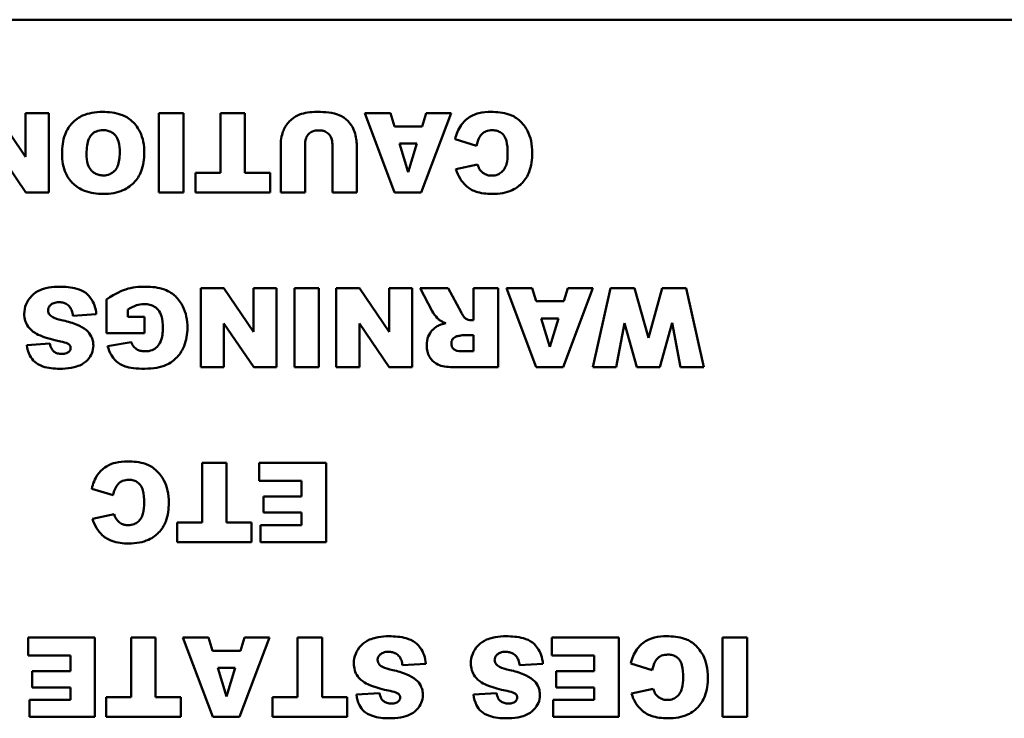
# Model space of a CAD drawing. Header units: inches. Extents: x 0.2 to 58.8, y 1.7 to 68.8.
# Tile 7 of 256: x 42 to 43.5, y 10 to 11.1. Entities that reach past the tile are written whole.
import ezdxf

# ---------------------------------------------------------------- set-up
doc = ezdxf.new("R2010")
doc.units = ezdxf.units.IN
doc.header["$MEASUREMENT"] = 0
doc.layers.add('Visible (ANSI)', color=7, linetype='Continuous', lineweight=50)

msp = doc.modelspace()

# ---------------------------------------------------------------- linework, layer by layer
at = {"layer": 'Visible (ANSI)'}
for p, q in [((41.0919, 11.0765), (45.0919, 11.0765)), ((42.0222, 10.8689), (41.9772, 10.935)), ((42.0571, 10.935), (42.0222, 10.935)), ((42.0222, 10.935), (42.0222, 10.8689)), ((42.0571, 10.815), (42.0571, 10.935)), ((42.2236, 10.935), (42.2236, 10.815)), ((42.2608, 10.935), (42.2236, 10.935)), ((42.2608, 10.815), (42.2608, 10.935)), ((42.354, 10.935), (42.317, 10.935)), ((42.317, 10.935), (42.317, 10.8446)), ((42.354, 10.8446), (42.354, 10.935)), ((42.5739, 10.935), (42.5351, 10.935)), ((42.5351, 10.935), (42.5802, 10.815)), ((42.5799, 10.9151), (42.5739, 10.935)), ((42.6207, 10.815), (42.6659, 10.935)), ((42.628, 10.935), (42.6221, 10.9151)), ((42.6659, 10.935), (42.628, 10.935)), ((42.6221, 10.9151), (42.5799, 10.9151)), ((42.4449, 10.815), (42.4449, 10.8882)), ((42.4862, 10.8882), (42.4862, 10.815)), ((42.5877, 10.8891), (42.614, 10.8891)), ((42.6008, 10.846), (42.5877, 10.8891)), ((42.614, 10.8891), (42.6008, 10.846)), ((42.6719, 10.8957), (42.7043, 10.8859)), ((41.9772, 10.8814), (42.0224, 10.815)), ((42.408, 10.8865), (42.408, 10.815)), ((42.5231, 10.815), (42.5231, 10.8865)), ((42.7058, 10.8575), (42.673, 10.8502)), ((42.2791, 10.8446), (42.2791, 10.815)), ((42.317, 10.8446), (42.2791, 10.8446)), ((42.3919, 10.8446), (42.354, 10.8446)), ((42.3919, 10.815), (42.3919, 10.8446)), ((42.0224, 10.815), (42.0571, 10.815)), ((42.2236, 10.815), (42.2608, 10.815)), ((42.2791, 10.815), (42.3919, 10.815)), ((42.408, 10.815), (42.4449, 10.815)), ((42.4862, 10.815), (42.5231, 10.815)), ((42.5802, 10.815), (42.6207, 10.815)), ((42.322, 10.6706), (42.287, 10.6706)), ((42.287, 10.6706), (42.287, 10.5506)), ((42.367, 10.6045), (42.322, 10.6706)), ((42.4019, 10.6706), (42.367, 10.6706)), ((42.367, 10.6706), (42.367, 10.6045)), ((42.4019, 10.5506), (42.4019, 10.6706)), ((42.4287, 10.6706), (42.4287, 10.5506)), ((42.4659, 10.6706), (42.4287, 10.6706)), ((42.4659, 10.5506), (42.4659, 10.6706)), ((42.527, 10.6706), (42.492, 10.6706)), ((42.492, 10.6706), (42.492, 10.5506)), ((42.572, 10.6045), (42.527, 10.6706)), ((42.6069, 10.6706), (42.572, 10.6706)), ((42.572, 10.6706), (42.572, 10.6045)), ((42.6069, 10.5506), (42.6069, 10.6706)), ((42.6611, 10.6706), (42.6191, 10.6706)), ((42.6191, 10.6706), (42.6371, 10.6358)), ((42.6808, 10.6338), (42.6611, 10.6706)), ((42.7371, 10.6706), (42.6998, 10.6706)), ((42.6998, 10.6706), (42.6998, 10.6218)), ((42.7371, 10.5506), (42.7371, 10.6706)), ((42.7884, 10.6706), (42.7495, 10.6706)), ((42.7495, 10.6706), (42.7946, 10.5506)), ((42.7944, 10.6507), (42.7884, 10.6706)), ((42.8351, 10.5506), (42.8803, 10.6706)), ((42.8424, 10.6706), (42.8365, 10.6507)), ((42.8803, 10.6706), (42.8424, 10.6706)), ((42.9067, 10.6706), (42.8803, 10.5506)), ((42.9431, 10.6706), (42.9067, 10.6706)), ((42.9641, 10.595), (42.9431, 10.6706)), ((42.9852, 10.6706), (42.9641, 10.595)), ((43.0215, 10.6706), (42.9852, 10.6706)), ((43.0482, 10.5506), (43.0215, 10.6706)), ((42.1446, 10.6532), (42.1446, 10.6022)), ((42.8365, 10.6507), (42.7944, 10.6507)), ((42.177, 10.6271), (42.177, 10.6383)), ((42.0938, 10.6286), (42.1291, 10.6308)), ((42.2019, 10.6271), (42.177, 10.6271)), ((42.2019, 10.6022), (42.2019, 10.6271)), ((42.6998, 10.6218), (42.6965, 10.6218)), ((42.8021, 10.6247), (42.8284, 10.6247)), ((42.8153, 10.5816), (42.8021, 10.6247)), ((42.8284, 10.6247), (42.8153, 10.5816)), ((42.322, 10.617), (42.3673, 10.5506)), ((42.322, 10.5506), (42.322, 10.617)), ((42.527, 10.617), (42.5723, 10.5506)), ((42.527, 10.5506), (42.527, 10.617)), ((42.9153, 10.5506), (42.9281, 10.6174)), ((42.9281, 10.6174), (42.9467, 10.5506)), ((42.9817, 10.5506), (43.0003, 10.6177)), ((43.0003, 10.6177), (43.013, 10.5506)), ((42.1446, 10.6022), (42.2019, 10.6022)), ((42.6842, 10.5992), (42.6998, 10.5992)), ((42.6998, 10.5992), (42.6998, 10.5748)), ((42.059, 10.5864), (42.024, 10.5843)), ((42.182, 10.5889), (42.1462, 10.5824)), ((42.6998, 10.5748), (42.6836, 10.5748)), ((42.287, 10.5506), (42.322, 10.5506)), ((42.3673, 10.5506), (42.4019, 10.5506)), ((42.4287, 10.5506), (42.4659, 10.5506)), ((42.492, 10.5506), (42.527, 10.5506)), ((42.5723, 10.5506), (42.6069, 10.5506)), ((42.6753, 10.5506), (42.7371, 10.5506)), ((42.7946, 10.5506), (42.8351, 10.5506)), ((42.8803, 10.5506), (42.9153, 10.5506)), ((42.9467, 10.5506), (42.9817, 10.5506)), ((43.013, 10.5506), (43.0482, 10.5506)), ((42.3261, 10.4061), (42.2891, 10.4061)), ((42.2891, 10.4061), (42.2891, 10.3158)), ((42.3261, 10.3158), (42.3261, 10.4061)), ((42.4767, 10.4061), (42.3756, 10.4061)), ((42.3756, 10.4061), (42.3756, 10.379)), ((42.4767, 10.2861), (42.4767, 10.4061)), ((42.1221, 10.3669), (42.1545, 10.3571)), ((42.3756, 10.379), (42.4396, 10.379)), ((42.4396, 10.379), (42.4396, 10.3553)), ((42.4396, 10.3553), (42.3819, 10.3553)), ((42.3819, 10.3553), (42.3819, 10.3308)), ((42.156, 10.3286), (42.1232, 10.3214)), ((42.3819, 10.3308), (42.4396, 10.3308)), ((42.4396, 10.3308), (42.4396, 10.3118)), ((42.2512, 10.3158), (42.2512, 10.2861)), ((42.2891, 10.3158), (42.2512, 10.3158)), ((42.364, 10.3158), (42.3261, 10.3158)), ((42.364, 10.2861), (42.364, 10.3158)), ((42.3774, 10.3118), (42.3774, 10.2861)), ((42.4396, 10.3118), (42.3774, 10.3118)), ((42.2512, 10.2861), (42.364, 10.2861)), ((42.3774, 10.2861), (42.4767, 10.2861)), ((42.1271, 10.1417), (42.026, 10.1417)), ((42.026, 10.1417), (42.026, 10.1146)), ((42.1271, 10.0217), (42.1271, 10.1417)), ((42.2188, 10.1417), (42.1818, 10.1417)), ((42.1818, 10.1417), (42.1818, 10.0514)), ((42.2188, 10.0514), (42.2188, 10.1417)), ((42.299, 10.1417), (42.2602, 10.1417)), ((42.2602, 10.1417), (42.3052, 10.0217)), ((42.305, 10.1219), (42.299, 10.1417)), ((42.3458, 10.0217), (42.3909, 10.1417)), ((42.353, 10.1417), (42.3472, 10.1219)), ((42.3909, 10.1417), (42.353, 10.1417)), ((42.4705, 10.1417), (42.4334, 10.1417)), ((42.4334, 10.1417), (42.4334, 10.0514)), ((42.4705, 10.0514), (42.4705, 10.1417)), ((42.9193, 10.1417), (42.8181, 10.1417)), ((42.8181, 10.1417), (42.8181, 10.1146)), ((42.9193, 10.0217), (42.9193, 10.1417)), ((43.0764, 10.1417), (43.0764, 10.0217)), ((43.1136, 10.1417), (43.0764, 10.1417)), ((43.1136, 10.0217), (43.1136, 10.1417)), ((42.026, 10.1146), (42.0899, 10.1146)), ((42.0899, 10.1146), (42.0899, 10.0909)), ((42.3472, 10.1219), (42.305, 10.1219)), ((42.8181, 10.1146), (42.8821, 10.1146)), ((42.8821, 10.1146), (42.8821, 10.0909)), ((42.5922, 10.0998), (42.6276, 10.102)), ((42.7693, 10.0998), (42.8046, 10.102)), ((42.9375, 10.1025), (42.9699, 10.0927)), ((42.0899, 10.0909), (42.0323, 10.0909)), ((42.0323, 10.0909), (42.0323, 10.0664)), ((42.3127, 10.0959), (42.3391, 10.0959)), ((42.3259, 10.0528), (42.3127, 10.0959)), ((42.3391, 10.0959), (42.3259, 10.0528)), ((42.8821, 10.0909), (42.8245, 10.0909)), ((42.8245, 10.0909), (42.8245, 10.0664)), ((42.0323, 10.0664), (42.0899, 10.0664)), ((42.0899, 10.0664), (42.0899, 10.0474)), ((42.5575, 10.0575), (42.5225, 10.0555)), ((42.7345, 10.0575), (42.6995, 10.0555)), ((42.8245, 10.0664), (42.8821, 10.0664)), ((42.8821, 10.0664), (42.8821, 10.0474)), ((42.9714, 10.0642), (42.9386, 10.057)), ((42.0278, 10.0474), (42.0278, 10.0217)), ((42.0899, 10.0474), (42.0278, 10.0474)), ((42.1439, 10.0514), (42.1439, 10.0217)), ((42.1818, 10.0514), (42.1439, 10.0514)), ((42.2567, 10.0514), (42.2188, 10.0514)), ((42.2567, 10.0217), (42.2567, 10.0514)), ((42.3956, 10.0514), (42.3956, 10.0217)), ((42.4334, 10.0514), (42.3956, 10.0514)), ((42.5084, 10.0514), (42.4705, 10.0514)), ((42.5084, 10.0217), (42.5084, 10.0514)), ((42.82, 10.0474), (42.82, 10.0217)), ((42.8821, 10.0474), (42.82, 10.0474)), ((42.0278, 10.0217), (42.1271, 10.0217)), ((42.1439, 10.0217), (42.2567, 10.0217)), ((42.3052, 10.0217), (42.3458, 10.0217)), ((42.3956, 10.0217), (42.5084, 10.0217)), ((42.82, 10.0217), (42.9193, 10.0217)), ((43.0764, 10.0217), (43.1136, 10.0217))]:
    msp.add_line(p, q, dxfattribs=at)
for points, knots in [([(42.1383, 10.937), (42.1329, 10.937), (42.1274, 10.9366), (42.1174, 10.9347), (42.1128, 10.9333), (42.1029, 10.9288), (42.0973, 10.925), (42.0887, 10.9158), (42.0847, 10.9104), (42.0784, 10.8938), (42.0773, 10.8837), (42.0773, 10.8741)], [-0.3470546, -0.3470546, -0.3470546, -0.3470546, -0.2764244, -0.2764244, -0.2137941, -0.2137941, -0.1348029, -0.1348029, -0.073361, -0.073361, 0, 0, 0, 0]), ([(42.2017, 10.875), (42.2017, 10.8807), (42.2012, 10.8865), (42.1991, 10.8971), (42.1976, 10.902), (42.1927, 10.9118), (42.1888, 10.9177), (42.1779, 10.9277), (42.1722, 10.9307), (42.1579, 10.9359), (42.1479, 10.937), (42.1383, 10.937)], [-0.2310812, -0.2310812, -0.2310812, -0.2310812, -0.1915053, -0.1915053, -0.1563276, -0.1563276, -0.1154585, -0.1154585, -0.072975, -0.072975, 0, 0, 0, 0]), ([(42.4366, 10.933), (42.4338, 10.932), (42.4312, 10.9306), (42.4254, 10.9267), (42.4228, 10.9242), (42.4173, 10.9186), (42.4142, 10.9139), (42.4103, 10.9044), (42.408, 10.8969), (42.408, 10.8865)], [-0.2447857, -0.2447857, -0.2447857, -0.2447857, -0.2188006, -0.2188006, -0.1827492, -0.1827492, -0.0798389, -0.0798389, 0, 0, 0, 0]), ([(42.4626, 10.937), (42.4579, 10.937), (42.4531, 10.9367), (42.4444, 10.9354), (42.4404, 10.9344), (42.4366, 10.933)], [-0.06692398, -0.06692398, -0.06692398, -0.06692398, -0.03109684, -0.03109684, 0, 0, 0, 0]), ([(42.5197, 10.9068), (42.5186, 10.9102), (42.517, 10.9135), (42.5129, 10.9196), (42.5101, 10.9227), (42.502, 10.9299), (42.4972, 10.932), (42.4828, 10.937), (42.4683, 10.937), (42.4626, 10.937)], [-0.07121708, -0.07121708, -0.07121708, -0.07121708, -0.06423574, -0.06423574, -0.05676735, -0.05676735, -0.04316861, -0.04316861, 0, 0, 0, 0]), ([(42.7262, 10.937), (42.7201, 10.937), (42.7138, 10.9365), (42.7045, 10.9343), (42.6995, 10.9328), (42.6882, 10.9257), (42.684, 10.9212), (42.6766, 10.9107), (42.6737, 10.9033), (42.6719, 10.8957)], [-0.1934272, -0.1934272, -0.1934272, -0.1934272, -0.1338203, -0.1338203, -0.098542, -0.098542, -0.0595575, -0.0595575, 0, 0, 0, 0]), ([(42.7885, 10.8747), (42.7885, 10.8808), (42.788, 10.8871), (42.7855, 10.8984), (42.7838, 10.9036), (42.7787, 10.9131), (42.7744, 10.9193), (42.7635, 10.9289), (42.7584, 10.9315), (42.7447, 10.9362), (42.7351, 10.937), (42.7262, 10.937)], [-0.2623484, -0.2623484, -0.2623484, -0.2623484, -0.2069375, -0.2069375, -0.1582333, -0.1582333, -0.1101951, -0.1101951, -0.0680408, -0.0680408, 0, 0, 0, 0]), ([(42.1144, 10.8736), (42.1144, 10.8826), (42.1153, 10.8903), (42.1189, 10.8988), (42.1203, 10.901), (42.1243, 10.905), (42.1266, 10.9065), (42.1324, 10.9088), (42.1359, 10.9093), (42.1394, 10.9093)], [-0.1137614, -0.1137614, -0.1137614, -0.1137614, -0.0693264, -0.0693264, -0.0479855, -0.0479855, -0.026682, -0.026682, 0, 0, 0, 0]), ([(42.1394, 10.9093), (42.1418, 10.9093), (42.1442, 10.9091), (42.1487, 10.9079), (42.1508, 10.907), (42.1554, 10.9042), (42.1571, 10.9023), (42.1601, 10.8987), (42.1615, 10.8956), (42.1641, 10.887), (42.1646, 10.8809), (42.1646, 10.8752)], [-0.09312153, -0.09312153, -0.09312153, -0.09312153, -0.08541704, -0.08541704, -0.07829284, -0.07829284, -0.06807753, -0.06807753, -0.0428702, -0.0428702, 0, 0, 0, 0]), ([(42.4449, 10.8882), (42.4449, 10.89), (42.4451, 10.8918), (42.4457, 10.8951), (42.4461, 10.8967), (42.4479, 10.9009), (42.4494, 10.9026), (42.4522, 10.9054), (42.4541, 10.9066), (42.4592, 10.9087), (42.4624, 10.9091), (42.4655, 10.9091)], [-0.06708754, -0.06708754, -0.06708754, -0.06708754, -0.05995336, -0.05995336, -0.05356338, -0.05356338, -0.04174032, -0.04174032, -0.02376005, -0.02376005, 0, 0, 0, 0]), ([(42.4655, 10.9091), (42.4672, 10.9091), (42.469, 10.909), (42.4722, 10.9084), (42.4737, 10.9079), (42.4777, 10.9062), (42.4795, 10.9048), (42.4824, 10.9017), (42.4837, 10.8998), (42.4857, 10.8946), (42.4862, 10.8914), (42.4862, 10.8882)], [-0.07298739, -0.07298739, -0.07298739, -0.07298739, -0.06426453, -0.06426453, -0.05635727, -0.05635727, -0.04241554, -0.04241554, -0.02429265, -0.02429265, 0, 0, 0, 0]), ([(42.5231, 10.8865), (42.5231, 10.8896), (42.5228, 10.8928), (42.5216, 10.8996), (42.5207, 10.9033), (42.5197, 10.9068)], [-0.05228106, -0.05228106, -0.05228106, -0.05228106, -0.02807053, -0.02807053, 0, 0, 0, 0]), ([(42.7043, 10.8859), (42.7053, 10.8903), (42.7067, 10.8949), (42.7101, 10.9008), (42.7115, 10.9027), (42.7146, 10.9056), (42.7165, 10.9068), (42.7217, 10.9088), (42.725, 10.9092), (42.7282, 10.9092)], [-0.08627067, -0.08627067, -0.08627067, -0.08627067, -0.05732111, -0.05732111, -0.04211097, -0.04211097, -0.02471717, -0.02471717, 0, 0, 0, 0]), ([(42.7282, 10.9092), (42.7307, 10.9092), (42.7331, 10.9089), (42.7376, 10.9076), (42.7396, 10.9067), (42.7435, 10.9039), (42.7449, 10.9023), (42.7473, 10.8993), (42.7485, 10.8964), (42.7508, 10.8877), (42.7513, 10.881), (42.7513, 10.8744)], [-0.1042143, -0.1042143, -0.1042143, -0.1042143, -0.0953982, -0.0953982, -0.0873261, -0.0873261, -0.0779982, -0.0779982, -0.0501258, -0.0501258, 0, 0, 0, 0]), ([(42.0773, 10.8741), (42.0773, 10.8687), (42.0777, 10.8633), (42.0796, 10.8532), (42.081, 10.8486), (42.0865, 10.8365), (42.0908, 10.8316), (42.099, 10.8237), (42.1048, 10.8201), (42.1202, 10.8141), (42.13, 10.8129), (42.1397, 10.8129)], [-0.202326, -0.202326, -0.202326, -0.202326, -0.1801984, -0.1801984, -0.1602877, -0.1602877, -0.1259092, -0.1259092, -0.0734473, -0.0734473, 0, 0, 0, 0]), ([(42.1398, 10.8409), (42.1374, 10.8409), (42.1351, 10.8412), (42.1307, 10.8423), (42.1286, 10.8431), (42.1239, 10.8458), (42.1221, 10.8477), (42.119, 10.8513), (42.1175, 10.8543), (42.1149, 10.8625), (42.1144, 10.8683), (42.1144, 10.8736)], [-0.09262487, -0.09262487, -0.09262487, -0.09262487, -0.08447957, -0.08447957, -0.07697432, -0.07697432, -0.06563205, -0.06563205, -0.0407235, -0.0407235, 0, 0, 0, 0]), ([(42.1397, 10.8129), (42.145, 10.8129), (42.1503, 10.8133), (42.1603, 10.8151), (42.1649, 10.8165), (42.177, 10.8218), (42.1822, 10.8261), (42.1907, 10.8348), (42.1944, 10.8406), (42.2004, 10.856), (42.2017, 10.8656), (42.2017, 10.875)], [-0.2114768, -0.2114768, -0.2114768, -0.2114768, -0.1868272, -0.1868272, -0.1645713, -0.1645713, -0.1255778, -0.1255778, -0.0721157, -0.0721157, 0, 0, 0, 0]), ([(42.1646, 10.8752), (42.1646, 10.8676), (42.1637, 10.8605), (42.1602, 10.8521), (42.1587, 10.8496), (42.1543, 10.8454), (42.152, 10.8438), (42.1463, 10.8415), (42.1431, 10.8409), (42.1398, 10.8409)], [-0.1223815, -0.1223815, -0.1223815, -0.1223815, -0.0717062, -0.0717062, -0.0467728, -0.0467728, -0.0250932, -0.0250932, 0, 0, 0, 0]), ([(42.7279, 10.8129), (42.7333, 10.8129), (42.7388, 10.8133), (42.7488, 10.8152), (42.7535, 10.8166), (42.7652, 10.822), (42.7701, 10.8261), (42.7779, 10.8343), (42.7814, 10.84), (42.7873, 10.8552), (42.7885, 10.8651), (42.7885, 10.8747)], [-0.2034181, -0.2034181, -0.2034181, -0.2034181, -0.1801687, -0.1801687, -0.1593546, -0.1593546, -0.1246853, -0.1246853, -0.0731426, -0.0731426, 0, 0, 0, 0]), ([(42.7513, 10.8744), (42.7513, 10.8691), (42.7509, 10.8631), (42.7487, 10.8554), (42.7477, 10.8529), (42.7463, 10.8508)], [-0.06090304, -0.06090304, -0.06090304, -0.06090304, -0.01986028, -0.01986028, 0, 0, 0, 0]), ([(42.7094, 10.8495), (42.7087, 10.8505), (42.7081, 10.8517), (42.7069, 10.8543), (42.7063, 10.8559), (42.7058, 10.8575)], [-0.02167364, -0.02167364, -0.02167364, -0.02167364, -0.01249046, -0.01249046, 0, 0, 0, 0]), ([(42.673, 10.8502), (42.6747, 10.8453), (42.6767, 10.8406), (42.6817, 10.8323), (42.6846, 10.8287), (42.6925, 10.8214), (42.6974, 10.8186), (42.7105, 10.8138), (42.7194, 10.8129), (42.7279, 10.8129)], [-0.1712794, -0.1712794, -0.1712794, -0.1712794, -0.1370868, -0.1370868, -0.1063798, -0.1063798, -0.0646198, -0.0646198, 0, 0, 0, 0]), ([(42.7271, 10.8406), (42.725, 10.8406), (42.723, 10.8408), (42.7198, 10.8417), (42.7179, 10.8423), (42.7132, 10.8452), (42.7111, 10.8471), (42.7094, 10.8495)], [-0.07138551, -0.07138551, -0.07138551, -0.07138551, -0.0414231, -0.0414231, -0.02224958, -0.02224958, 0, 0, 0, 0]), ([(42.7463, 10.8508), (42.745, 10.8489), (42.7435, 10.8471), (42.7401, 10.8442), (42.7383, 10.8431), (42.7334, 10.8411), (42.7302, 10.8406), (42.7271, 10.8406)], [-0.0580387, -0.0580387, -0.0580387, -0.0580387, -0.04064536, -0.04064536, -0.0241319, -0.0241319, 0, 0, 0, 0]), ([(42.0733, 10.6726), (42.0679, 10.6726), (42.0624, 10.6723), (42.0507, 10.6702), (42.0465, 10.6686), (42.0393, 10.6653), (42.035, 10.6625), (42.0269, 10.6544), (42.0244, 10.6496), (42.021, 10.6416), (42.0201, 10.6366), (42.0201, 10.6315)], [-0.1116521, -0.1116521, -0.1116521, -0.1116521, -0.1016227, -0.1016227, -0.0895655, -0.0895655, -0.0666991, -0.0666991, -0.0389809, -0.0389809, 0, 0, 0, 0]), ([(42.1291, 10.6308), (42.1287, 10.6353), (42.1279, 10.6398), (42.125, 10.6481), (42.123, 10.6518), (42.1192, 10.6571), (42.1168, 10.6603), (42.1091, 10.6662), (42.1043, 10.6682), (42.0912, 10.6719), (42.0819, 10.6726), (42.0733, 10.6726)], [-0.2792457, -0.2792457, -0.2792457, -0.2792457, -0.2067611, -0.2067611, -0.1382631, -0.1382631, -0.1032784, -0.1032784, -0.0650505, -0.0650505, 0, 0, 0, 0]), ([(42.2037, 10.6726), (42.1937, 10.6726), (42.1832, 10.6716), (42.1684, 10.6669), (42.1591, 10.6632), (42.1446, 10.6532)], [-0.3756065, -0.3756065, -0.3756065, -0.3756065, -0.1343576, -0.1343576, 0, 0, 0, 0]), ([(42.2669, 10.6105), (42.2669, 10.6162), (42.2664, 10.6219), (42.2641, 10.6327), (42.2624, 10.6378), (42.2572, 10.6484), (42.2535, 10.6536), (42.2449, 10.6616), (42.2398, 10.6654), (42.2233, 10.6715), (42.2132, 10.6726), (42.2037, 10.6726)], [-0.3400873, -0.3400873, -0.3400873, -0.3400873, -0.2728034, -0.2728034, -0.2100457, -0.2100457, -0.1339744, -0.1339744, -0.072648, -0.072648, 0, 0, 0, 0]), ([(42.0561, 10.6367), (42.0561, 10.6374), (42.0562, 10.6382), (42.0565, 10.6396), (42.0567, 10.6403), (42.0577, 10.6424), (42.0587, 10.6437), (42.061, 10.6459), (42.0625, 10.647), (42.0671, 10.6487), (42.0699, 10.6491), (42.0726, 10.6491)], [-0.0719674, -0.0719674, -0.0719674, -0.0719674, -0.06379806, -0.06379806, -0.05568408, -0.05568408, -0.03812483, -0.03812483, -0.02053126, -0.02053126, 0, 0, 0, 0]), ([(42.0726, 10.6491), (42.0746, 10.6491), (42.0766, 10.6489), (42.0803, 10.648), (42.082, 10.6474), (42.0858, 10.6453), (42.0876, 10.6437), (42.0891, 10.6418)], [-0.04785209, -0.04785209, -0.04785209, -0.04785209, -0.0326965, -0.0326965, -0.01886617, -0.01886617, 0, 0, 0, 0]), ([(42.0603, 10.6284), (42.0595, 10.6291), (42.0588, 10.6298), (42.0577, 10.6313), (42.0572, 10.6321), (42.0564, 10.6342), (42.0561, 10.6354), (42.0561, 10.6367)], [-0.02452063, -0.02452063, -0.02452063, -0.02452063, -0.01688069, -0.01688069, -0.00993742, -0.00993742, 0, 0, 0, 0]), ([(42.0891, 10.6418), (42.0904, 10.6401), (42.0913, 10.6382), (42.0929, 10.6338), (42.0934, 10.6312), (42.0938, 10.6286)], [-0.03547416, -0.03547416, -0.03547416, -0.03547416, -0.01963103, -0.01963103, 0, 0, 0, 0]), ([(42.177, 10.6383), (42.181, 10.6407), (42.1856, 10.6431), (42.193, 10.6455), (42.1969, 10.6463), (42.2019, 10.6463)], [-0.0937255, -0.0937255, -0.0937255, -0.0937255, -0.03783588, -0.03783588, 0, 0, 0, 0]), ([(42.2019, 10.6463), (42.2047, 10.6463), (42.2075, 10.646), (42.2126, 10.6447), (42.215, 10.6437), (42.2199, 10.6406), (42.2218, 10.6387), (42.225, 10.6348), (42.2265, 10.6315), (42.2292, 10.6225), (42.2297, 10.616), (42.2297, 10.6101)], [-0.1024702, -0.1024702, -0.1024702, -0.1024702, -0.0924369, -0.0924369, -0.08332, -0.08332, -0.0713772, -0.0713772, -0.0449316, -0.0449316, 0, 0, 0, 0]), ([(42.6371, 10.6358), (42.6387, 10.6326), (42.6429, 10.6275), (42.6459, 10.624), (42.6471, 10.6227), (42.6481, 10.6219)], [-0.02853984, -0.02853984, -0.02853984, -0.02853984, -0.00977722, -0.00977722, 0, 0, 0, 0]), ([(42.0201, 10.6315), (42.0201, 10.628), (42.0205, 10.6244), (42.0225, 10.6181), (42.024, 10.6149), (42.0289, 10.608), (42.0325, 10.605), (42.0415, 10.5994), (42.0506, 10.5951), (42.075, 10.5898)], [-0.5995832, -0.5995832, -0.5995832, -0.5995832, -0.4581175, -0.4581175, -0.3374607, -0.3374607, -0.1905298, -0.1905298, 0, 0, 0, 0]), ([(42.0792, 10.6213), (42.0727, 10.6228), (42.0671, 10.6245), (42.0622, 10.6269), (42.0611, 10.6276), (42.0603, 10.6284)], [-0.03678535, -0.03678535, -0.03678535, -0.03678535, -0.00878684, -0.00878684, 0, 0, 0, 0]), ([(42.1141, 10.6068), (42.1101, 10.6103), (42.105, 10.613), (42.0936, 10.6178), (42.0862, 10.6198), (42.0792, 10.6213)], [-0.09455123, -0.09455123, -0.09455123, -0.09455123, -0.05439136, -0.05439136, 0, 0, 0, 0]), ([(42.6481, 10.6219), (42.6493, 10.6211), (42.6508, 10.6203), (42.6539, 10.6189), (42.6559, 10.6182), (42.6578, 10.6175)], [-0.02638094, -0.02638094, -0.02638094, -0.02638094, -0.01521884, -0.01521884, 0, 0, 0, 0]), ([(42.6874, 10.6246), (42.6863, 10.6254), (42.6852, 10.6267), (42.683, 10.6298), (42.6818, 10.6319), (42.6808, 10.6338)], [-0.02879431, -0.02879431, -0.02879431, -0.02879431, -0.0166586, -0.0166586, 0, 0, 0, 0]), ([(42.6965, 10.6218), (42.6949, 10.6218), (42.6933, 10.622), (42.6902, 10.623), (42.6887, 10.6237), (42.6874, 10.6246)], [-0.02477057, -0.02477057, -0.02477057, -0.02477057, -0.01227718, -0.01227718, 0, 0, 0, 0]), ([(42.1246, 10.5836), (42.1246, 10.586), (42.1244, 10.5885), (42.1233, 10.5931), (42.1226, 10.5953), (42.1197, 10.601), (42.1172, 10.6041), (42.1141, 10.6068)], [-0.06735087, -0.06735087, -0.06735087, -0.06735087, -0.04875334, -0.04875334, -0.03105094, -0.03105094, 0, 0, 0, 0]), ([(42.2297, 10.6101), (42.2297, 10.603), (42.2289, 10.5958), (42.2252, 10.5869), (42.2234, 10.5842), (42.2188, 10.5795), (42.2163, 10.5779), (42.2101, 10.5754), (42.2066, 10.5748), (42.203, 10.5748)], [-0.1291719, -0.1291719, -0.1291719, -0.1291719, -0.0773986, -0.0773986, -0.0505535, -0.0505535, -0.0272555, -0.0272555, 0, 0, 0, 0]), ([(42.235, 10.5542), (42.2411, 10.5572), (42.2466, 10.5611), (42.2563, 10.5714), (42.2597, 10.5773), (42.2655, 10.5916), (42.2669, 10.601), (42.2669, 10.6105)], [-0.1599537, -0.1599537, -0.1599537, -0.1599537, -0.1177572, -0.1177572, -0.0721073, -0.0721073, 0, 0, 0, 0]), ([(42.6448, 10.6128), (42.6418, 10.611), (42.6391, 10.6088), (42.6349, 10.604), (42.6328, 10.601), (42.6295, 10.593), (42.6289, 10.5884), (42.6289, 10.5838)], [-0.1037999, -0.1037999, -0.1037999, -0.1037999, -0.0659475, -0.0659475, -0.0351479, -0.0351479, 0, 0, 0, 0]), ([(42.6578, 10.6175), (42.6554, 10.617), (42.6528, 10.6163), (42.6485, 10.6147), (42.6465, 10.6139), (42.6448, 10.6128)], [-0.03501951, -0.03501951, -0.03501951, -0.03501951, -0.0156166, -0.0156166, 0, 0, 0, 0]), ([(42.075, 10.5898), (42.0794, 10.589), (42.0831, 10.5879), (42.0862, 10.5864), (42.087, 10.5859), (42.0875, 10.5854)], [-0.02660079, -0.02660079, -0.02660079, -0.02660079, -0.00578557, -0.00578557, 0, 0, 0, 0]), ([(42.6662, 10.5868), (42.6662, 10.588), (42.6663, 10.5891), (42.6669, 10.5912), (42.6674, 10.5922), (42.6687, 10.5942), (42.6696, 10.5952), (42.6719, 10.5967), (42.6731, 10.5973), (42.6745, 10.5976)], [-0.03969649, -0.03969649, -0.03969649, -0.03969649, -0.0301838, -0.0301838, -0.02090417, -0.02090417, -0.01046428, -0.01046428, 0, 0, 0, 0]), ([(42.6745, 10.5976), (42.6764, 10.598), (42.6786, 10.5984), (42.6818, 10.599), (42.6832, 10.5992), (42.6842, 10.5992)], [-0.01956487, -0.01956487, -0.01956487, -0.01956487, -0.00755588, -0.00755588, 0, 0, 0, 0]), ([(42.024, 10.5843), (42.0247, 10.5788), (42.0261, 10.5733), (42.0305, 10.5648), (42.0329, 10.5616), (42.0383, 10.5568), (42.0422, 10.5541), (42.0563, 10.5493), (42.0652, 10.5485), (42.0735, 10.5485)], [-0.265126, -0.265126, -0.265126, -0.265126, -0.1774462, -0.1774462, -0.1131793, -0.1131793, -0.0632734, -0.0632734, 0, 0, 0, 0]), ([(42.0772, 10.5709), (42.0749, 10.5709), (42.0725, 10.5711), (42.0685, 10.5723), (42.0668, 10.5731), (42.0643, 10.575), (42.0629, 10.5763), (42.0603, 10.5808), (42.0595, 10.5836), (42.059, 10.5864)], [-0.09840579, -0.09840579, -0.09840579, -0.09840579, -0.0658385, -0.0658385, -0.0397251, -0.0397251, -0.02123876, -0.02123876, 0, 0, 0, 0]), ([(42.0735, 10.5485), (42.0793, 10.5485), (42.0853, 10.5488), (42.0976, 10.5509), (42.1016, 10.5525), (42.1081, 10.5555), (42.1119, 10.5579), (42.1189, 10.5649), (42.121, 10.5688), (42.1238, 10.5755), (42.1246, 10.5794), (42.1246, 10.5836)], [-0.09735248, -0.09735248, -0.09735248, -0.09735248, -0.08733388, -0.08733388, -0.07554372, -0.07554372, -0.05557704, -0.05557704, -0.03149812, -0.03149812, 0, 0, 0, 0]), ([(42.0903, 10.5803), (42.0903, 10.5797), (42.0902, 10.5791), (42.09, 10.5779), (42.0898, 10.5773), (42.089, 10.5757), (42.0883, 10.5747), (42.0866, 10.5732), (42.0855, 10.5724), (42.0817, 10.5711), (42.0794, 10.5709), (42.0772, 10.5709)], [-0.06266337, -0.06266337, -0.06266337, -0.06266337, -0.05428358, -0.05428358, -0.04620224, -0.04620224, -0.03049361, -0.03049361, -0.01657494, -0.01657494, 0, 0, 0, 0]), ([(42.0875, 10.5854), (42.088, 10.585), (42.0885, 10.5845), (42.0893, 10.5835), (42.0896, 10.583), (42.0902, 10.5818), (42.0903, 10.5811), (42.0903, 10.5803)], [-0.01527857, -0.01527857, -0.01527857, -0.01527857, -0.01009745, -0.01009745, -0.00551869, -0.00551869, 0, 0, 0, 0]), ([(42.1462, 10.5824), (42.1475, 10.5777), (42.1494, 10.573), (42.1554, 10.5632), (42.159, 10.5598), (42.1662, 10.5544), (42.1704, 10.5528), (42.1797, 10.5494), (42.1902, 10.5485), (42.2022, 10.5485)], [-0.148075, -0.148075, -0.148075, -0.148075, -0.1357314, -0.1357314, -0.1193517, -0.1193517, -0.0918226, -0.0918226, 0, 0, 0, 0]), ([(42.203, 10.5748), (42.2009, 10.5748), (42.1988, 10.575), (42.1949, 10.5758), (42.1931, 10.5764), (42.1891, 10.5785), (42.1873, 10.5801), (42.1841, 10.5838), (42.1828, 10.5863), (42.182, 10.5889)], [-0.0619549, -0.0619549, -0.0619549, -0.0619549, -0.04900161, -0.04900161, -0.03740773, -0.03740773, -0.02104905, -0.02104905, 0, 0, 0, 0]), ([(42.6289, 10.5838), (42.6289, 10.5807), (42.6292, 10.5775), (42.6306, 10.5716), (42.6317, 10.5689), (42.6342, 10.5646), (42.6364, 10.5612), (42.644, 10.5552), (42.6478, 10.5538), (42.6571, 10.5512), (42.6659, 10.5506), (42.6753, 10.5506)], [-0.208706, -0.208706, -0.208706, -0.208706, -0.1663121, -0.1663121, -0.1271892, -0.1271892, -0.0991142, -0.0991142, -0.071265, -0.071265, 0, 0, 0, 0]), ([(42.6836, 10.5748), (42.679, 10.5748), (42.6751, 10.5753), (42.6709, 10.577), (42.67, 10.5777), (42.6682, 10.5795), (42.6675, 10.5806), (42.6664, 10.5834), (42.6662, 10.5851), (42.6662, 10.5868)], [-0.05213515, -0.05213515, -0.05213515, -0.05213515, -0.03232828, -0.03232828, -0.02314783, -0.02314783, -0.01306998, -0.01306998, 0, 0, 0, 0]), ([(42.2022, 10.5485), (42.2083, 10.5485), (42.2147, 10.5489), (42.2256, 10.5508), (42.2305, 10.5521), (42.235, 10.5542)], [-0.08449245, -0.08449245, -0.08449245, -0.08449245, -0.03783766, -0.03783766, 0, 0, 0, 0]), ([(42.1763, 10.4082), (42.1703, 10.4082), (42.164, 10.4077), (42.1546, 10.4055), (42.1496, 10.4039), (42.1384, 10.3969), (42.1342, 10.3924), (42.1267, 10.3819), (42.1239, 10.3745), (42.1221, 10.3669)], [-0.1934272, -0.1934272, -0.1934272, -0.1934272, -0.1338203, -0.1338203, -0.098542, -0.098542, -0.0595575, -0.0595575, 0, 0, 0, 0]), ([(42.2387, 10.3459), (42.2387, 10.352), (42.2382, 10.3583), (42.2357, 10.3696), (42.234, 10.3747), (42.2289, 10.3842), (42.2245, 10.3905), (42.2137, 10.4001), (42.2086, 10.4027), (42.1949, 10.4073), (42.1853, 10.4082), (42.1763, 10.4082)], [-0.2623484, -0.2623484, -0.2623484, -0.2623484, -0.2069375, -0.2069375, -0.1582333, -0.1582333, -0.1101951, -0.1101951, -0.0680408, -0.0680408, 0, 0, 0, 0]), ([(42.1545, 10.3571), (42.1554, 10.3615), (42.1569, 10.366), (42.1603, 10.372), (42.1617, 10.3738), (42.1648, 10.3768), (42.1667, 10.378), (42.1719, 10.38), (42.1752, 10.3804), (42.1784, 10.3804)], [-0.08627067, -0.08627067, -0.08627067, -0.08627067, -0.05732111, -0.05732111, -0.04211097, -0.04211097, -0.02471717, -0.02471717, 0, 0, 0, 0]), ([(42.1784, 10.3804), (42.1809, 10.3804), (42.1833, 10.3801), (42.1878, 10.3788), (42.1898, 10.3779), (42.1937, 10.3751), (42.195, 10.3735), (42.1974, 10.3705), (42.1987, 10.3676), (42.201, 10.3589), (42.2015, 10.3522), (42.2015, 10.3456)], [-0.1042143, -0.1042143, -0.1042143, -0.1042143, -0.0953982, -0.0953982, -0.0873261, -0.0873261, -0.0779982, -0.0779982, -0.0501258, -0.0501258, 0, 0, 0, 0]), ([(42.1781, 10.2841), (42.1835, 10.2841), (42.1889, 10.2845), (42.199, 10.2864), (42.2037, 10.2878), (42.2154, 10.2931), (42.2202, 10.2973), (42.2281, 10.3055), (42.2316, 10.3112), (42.2375, 10.3264), (42.2387, 10.3363), (42.2387, 10.3459)], [-0.2034181, -0.2034181, -0.2034181, -0.2034181, -0.1801687, -0.1801687, -0.1593546, -0.1593546, -0.1246853, -0.1246853, -0.0731426, -0.0731426, 0, 0, 0, 0]), ([(42.2015, 10.3456), (42.2015, 10.3403), (42.2011, 10.3343), (42.1989, 10.3266), (42.1979, 10.3241), (42.1964, 10.3219)], [-0.06090304, -0.06090304, -0.06090304, -0.06090304, -0.01986028, -0.01986028, 0, 0, 0, 0]), ([(42.1232, 10.3214), (42.1248, 10.3165), (42.1269, 10.3118), (42.1319, 10.3035), (42.1348, 10.2999), (42.1427, 10.2926), (42.1476, 10.2898), (42.1607, 10.285), (42.1696, 10.2841), (42.1781, 10.2841)], [-0.1712794, -0.1712794, -0.1712794, -0.1712794, -0.1370868, -0.1370868, -0.1063798, -0.1063798, -0.0646198, -0.0646198, 0, 0, 0, 0]), ([(42.1596, 10.3207), (42.1589, 10.3217), (42.1583, 10.3228), (42.1571, 10.3254), (42.1565, 10.3271), (42.156, 10.3286)], [-0.02167364, -0.02167364, -0.02167364, -0.02167364, -0.01249046, -0.01249046, 0, 0, 0, 0]), ([(42.1964, 10.3219), (42.1952, 10.32), (42.1937, 10.3183), (42.1903, 10.3154), (42.1885, 10.3143), (42.1836, 10.3123), (42.1804, 10.3118), (42.1773, 10.3118)], [-0.0580387, -0.0580387, -0.0580387, -0.0580387, -0.04064536, -0.04064536, -0.0241319, -0.0241319, 0, 0, 0, 0]), ([(42.1773, 10.3118), (42.1752, 10.3118), (42.1732, 10.312), (42.17, 10.3129), (42.168, 10.3135), (42.1634, 10.3163), (42.1613, 10.3183), (42.1596, 10.3207)], [-0.07138551, -0.07138551, -0.07138551, -0.07138551, -0.0414231, -0.0414231, -0.02224958, -0.02224958, 0, 0, 0, 0]), ([(42.5718, 10.1438), (42.5664, 10.1438), (42.5609, 10.1435), (42.5492, 10.1414), (42.5449, 10.1398), (42.5377, 10.1365), (42.5335, 10.1337), (42.5254, 10.1256), (42.5229, 10.1208), (42.5195, 10.1127), (42.5186, 10.1078), (42.5186, 10.1027)], [-0.1116521, -0.1116521, -0.1116521, -0.1116521, -0.1016227, -0.1016227, -0.0895655, -0.0895655, -0.0666991, -0.0666991, -0.0389809, -0.0389809, 0, 0, 0, 0]), ([(42.6276, 10.102), (42.6272, 10.1065), (42.6263, 10.111), (42.6234, 10.1192), (42.6215, 10.123), (42.6177, 10.1282), (42.6153, 10.1315), (42.6076, 10.1374), (42.6028, 10.1394), (42.5897, 10.1431), (42.5803, 10.1438), (42.5718, 10.1438)], [-0.2792457, -0.2792457, -0.2792457, -0.2792457, -0.2067611, -0.2067611, -0.1382631, -0.1382631, -0.1032784, -0.1032784, -0.0650505, -0.0650505, 0, 0, 0, 0]), ([(42.7489, 10.1438), (42.7435, 10.1438), (42.7379, 10.1435), (42.7262, 10.1414), (42.722, 10.1398), (42.7148, 10.1365), (42.7105, 10.1337), (42.7025, 10.1256), (42.6999, 10.1208), (42.6966, 10.1127), (42.6956, 10.1078), (42.6956, 10.1027)], [-0.1116521, -0.1116521, -0.1116521, -0.1116521, -0.1016227, -0.1016227, -0.0895655, -0.0895655, -0.0666991, -0.0666991, -0.0389809, -0.0389809, 0, 0, 0, 0]), ([(42.8046, 10.102), (42.8043, 10.1065), (42.8034, 10.111), (42.8005, 10.1192), (42.7986, 10.123), (42.7948, 10.1282), (42.7923, 10.1315), (42.7847, 10.1374), (42.7799, 10.1394), (42.7668, 10.1431), (42.7574, 10.1438), (42.7489, 10.1438)], [-0.2792457, -0.2792457, -0.2792457, -0.2792457, -0.2067611, -0.2067611, -0.1382631, -0.1382631, -0.1032784, -0.1032784, -0.0650505, -0.0650505, 0, 0, 0, 0]), ([(42.9917, 10.1438), (42.9857, 10.1438), (42.9794, 10.1433), (42.97, 10.1411), (42.965, 10.1395), (42.9538, 10.1325), (42.9496, 10.128), (42.9421, 10.1175), (42.9393, 10.1101), (42.9375, 10.1025)], [-0.1934272, -0.1934272, -0.1934272, -0.1934272, -0.1338203, -0.1338203, -0.098542, -0.098542, -0.0595575, -0.0595575, 0, 0, 0, 0]), ([(43.0541, 10.0814), (43.0541, 10.0876), (43.0536, 10.0939), (43.0511, 10.1052), (43.0494, 10.1103), (43.0443, 10.1198), (43.0399, 10.1261), (43.0291, 10.1357), (43.024, 10.1383), (43.0103, 10.1429), (43.0007, 10.1438), (42.9917, 10.1438)], [-0.2623484, -0.2623484, -0.2623484, -0.2623484, -0.2069375, -0.2069375, -0.1582333, -0.1582333, -0.1101951, -0.1101951, -0.0680408, -0.0680408, 0, 0, 0, 0]), ([(42.5546, 10.1079), (42.5546, 10.1086), (42.5547, 10.1094), (42.555, 10.1108), (42.5552, 10.1115), (42.5562, 10.1136), (42.5572, 10.1149), (42.5595, 10.117), (42.5609, 10.1181), (42.5656, 10.1199), (42.5684, 10.1203), (42.5711, 10.1203)], [-0.0719674, -0.0719674, -0.0719674, -0.0719674, -0.06379806, -0.06379806, -0.05568408, -0.05568408, -0.03812483, -0.03812483, -0.02053126, -0.02053126, 0, 0, 0, 0]), ([(42.5711, 10.1203), (42.5731, 10.1203), (42.5751, 10.1201), (42.5788, 10.1192), (42.5805, 10.1186), (42.5842, 10.1165), (42.5861, 10.1149), (42.5876, 10.113)], [-0.04785209, -0.04785209, -0.04785209, -0.04785209, -0.0326965, -0.0326965, -0.01886617, -0.01886617, 0, 0, 0, 0]), ([(42.5876, 10.113), (42.5889, 10.1113), (42.5898, 10.1094), (42.5914, 10.105), (42.5919, 10.1024), (42.5922, 10.0998)], [-0.03547416, -0.03547416, -0.03547416, -0.03547416, -0.01963103, -0.01963103, 0, 0, 0, 0]), ([(42.7316, 10.1079), (42.7316, 10.1086), (42.7317, 10.1094), (42.732, 10.1108), (42.7323, 10.1115), (42.7332, 10.1136), (42.7342, 10.1149), (42.7365, 10.117), (42.738, 10.1181), (42.7427, 10.1199), (42.7455, 10.1203), (42.7482, 10.1203)], [-0.0719674, -0.0719674, -0.0719674, -0.0719674, -0.06379806, -0.06379806, -0.05568408, -0.05568408, -0.03812483, -0.03812483, -0.02053126, -0.02053126, 0, 0, 0, 0]), ([(42.7482, 10.1203), (42.7501, 10.1203), (42.7521, 10.1201), (42.7558, 10.1192), (42.7575, 10.1186), (42.7613, 10.1165), (42.7631, 10.1149), (42.7647, 10.113)], [-0.04785209, -0.04785209, -0.04785209, -0.04785209, -0.0326965, -0.0326965, -0.01886617, -0.01886617, 0, 0, 0, 0]), ([(42.7647, 10.113), (42.7659, 10.1113), (42.7669, 10.1094), (42.7684, 10.105), (42.769, 10.1024), (42.7693, 10.0998)], [-0.03547416, -0.03547416, -0.03547416, -0.03547416, -0.01963103, -0.01963103, 0, 0, 0, 0]), ([(42.9699, 10.0927), (42.9708, 10.0971), (42.9723, 10.1016), (42.9757, 10.1076), (42.9771, 10.1094), (42.9802, 10.1124), (42.9821, 10.1136), (42.9873, 10.1156), (42.9906, 10.116), (42.9938, 10.116)], [-0.08627067, -0.08627067, -0.08627067, -0.08627067, -0.05732111, -0.05732111, -0.04211097, -0.04211097, -0.02471717, -0.02471717, 0, 0, 0, 0]), ([(42.9938, 10.116), (42.9963, 10.116), (42.9987, 10.1157), (43.0032, 10.1144), (43.0052, 10.1135), (43.0091, 10.1107), (43.0104, 10.1091), (43.0128, 10.1061), (43.0141, 10.1032), (43.0164, 10.0945), (43.0169, 10.0878), (43.0169, 10.0812)], [-0.1042143, -0.1042143, -0.1042143, -0.1042143, -0.0953982, -0.0953982, -0.0873261, -0.0873261, -0.0779982, -0.0779982, -0.0501258, -0.0501258, 0, 0, 0, 0]), ([(42.5186, 10.1027), (42.5186, 10.0991), (42.519, 10.0956), (42.521, 10.0893), (42.5224, 10.086), (42.5274, 10.0792), (42.531, 10.0762), (42.54, 10.0706), (42.5491, 10.0663), (42.5735, 10.061)], [-0.5995832, -0.5995832, -0.5995832, -0.5995832, -0.4581175, -0.4581175, -0.3374607, -0.3374607, -0.1905298, -0.1905298, 0, 0, 0, 0]), ([(42.5587, 10.0996), (42.558, 10.1002), (42.5573, 10.101), (42.5562, 10.1025), (42.5557, 10.1033), (42.5548, 10.1053), (42.5546, 10.1066), (42.5546, 10.1079)], [-0.02452063, -0.02452063, -0.02452063, -0.02452063, -0.01688069, -0.01688069, -0.00993742, -0.00993742, 0, 0, 0, 0]), ([(42.5777, 10.0925), (42.5712, 10.094), (42.5656, 10.0957), (42.5607, 10.0981), (42.5596, 10.0988), (42.5587, 10.0996)], [-0.03678535, -0.03678535, -0.03678535, -0.03678535, -0.00878684, -0.00878684, 0, 0, 0, 0]), ([(42.6956, 10.1027), (42.6956, 10.0991), (42.6961, 10.0956), (42.698, 10.0893), (42.6995, 10.086), (42.7045, 10.0792), (42.708, 10.0762), (42.7171, 10.0706), (42.7262, 10.0663), (42.7506, 10.061)], [-0.5995832, -0.5995832, -0.5995832, -0.5995832, -0.4581175, -0.4581175, -0.3374607, -0.3374607, -0.1905298, -0.1905298, 0, 0, 0, 0]), ([(42.7358, 10.0996), (42.7351, 10.1002), (42.7344, 10.101), (42.7332, 10.1025), (42.7327, 10.1033), (42.7319, 10.1053), (42.7316, 10.1066), (42.7316, 10.1079)], [-0.02452063, -0.02452063, -0.02452063, -0.02452063, -0.01688069, -0.01688069, -0.00993742, -0.00993742, 0, 0, 0, 0]), ([(42.7547, 10.0925), (42.7482, 10.094), (42.7426, 10.0957), (42.7378, 10.0981), (42.7367, 10.0988), (42.7358, 10.0996)], [-0.03678535, -0.03678535, -0.03678535, -0.03678535, -0.00878684, -0.00878684, 0, 0, 0, 0]), ([(42.6126, 10.078), (42.6086, 10.0815), (42.6035, 10.0841), (42.592, 10.0889), (42.5847, 10.091), (42.5777, 10.0925)], [-0.09455123, -0.09455123, -0.09455123, -0.09455123, -0.05439136, -0.05439136, 0, 0, 0, 0]), ([(42.7896, 10.078), (42.7856, 10.0815), (42.7806, 10.0841), (42.7691, 10.0889), (42.7617, 10.091), (42.7547, 10.0925)], [-0.09455123, -0.09455123, -0.09455123, -0.09455123, -0.05439136, -0.05439136, 0, 0, 0, 0]), ([(42.6231, 10.0548), (42.6231, 10.0572), (42.6228, 10.0596), (42.6218, 10.0643), (42.621, 10.0665), (42.6182, 10.0722), (42.6156, 10.0753), (42.6126, 10.078)], [-0.06735087, -0.06735087, -0.06735087, -0.06735087, -0.04875334, -0.04875334, -0.03105094, -0.03105094, 0, 0, 0, 0]), ([(42.8001, 10.0548), (42.8001, 10.0572), (42.7999, 10.0596), (42.7989, 10.0643), (42.7981, 10.0665), (42.7952, 10.0722), (42.7927, 10.0753), (42.7896, 10.078)], [-0.06735087, -0.06735087, -0.06735087, -0.06735087, -0.04875334, -0.04875334, -0.03105094, -0.03105094, 0, 0, 0, 0]), ([(42.9935, 10.0197), (42.9989, 10.0197), (43.0043, 10.0201), (43.0144, 10.022), (43.0191, 10.0234), (43.0308, 10.0287), (43.0356, 10.0329), (43.0435, 10.0411), (43.047, 10.0468), (43.0529, 10.062), (43.0541, 10.0718), (43.0541, 10.0814)], [-0.2034181, -0.2034181, -0.2034181, -0.2034181, -0.1801687, -0.1801687, -0.1593546, -0.1593546, -0.1246853, -0.1246853, -0.0731426, -0.0731426, 0, 0, 0, 0]), ([(43.0169, 10.0812), (43.0169, 10.0759), (43.0165, 10.0699), (43.0143, 10.0622), (43.0133, 10.0597), (43.0118, 10.0575)], [-0.06090304, -0.06090304, -0.06090304, -0.06090304, -0.01986028, -0.01986028, 0, 0, 0, 0]), ([(42.5225, 10.0555), (42.5232, 10.05), (42.5245, 10.0445), (42.529, 10.0359), (42.5314, 10.0328), (42.5368, 10.028), (42.5407, 10.0253), (42.5548, 10.0205), (42.5637, 10.0197), (42.572, 10.0197)], [-0.265126, -0.265126, -0.265126, -0.265126, -0.1774462, -0.1774462, -0.1131793, -0.1131793, -0.0632734, -0.0632734, 0, 0, 0, 0]), ([(42.5757, 10.0421), (42.5734, 10.0421), (42.571, 10.0423), (42.567, 10.0435), (42.5653, 10.0443), (42.5627, 10.0462), (42.5614, 10.0475), (42.5588, 10.052), (42.5579, 10.0548), (42.5575, 10.0575)], [-0.09840579, -0.09840579, -0.09840579, -0.09840579, -0.0658385, -0.0658385, -0.0397251, -0.0397251, -0.02123876, -0.02123876, 0, 0, 0, 0]), ([(42.572, 10.0197), (42.5777, 10.0197), (42.5837, 10.02), (42.596, 10.0221), (42.6001, 10.0237), (42.6065, 10.0267), (42.6103, 10.0291), (42.6174, 10.036), (42.6194, 10.0399), (42.6223, 10.0467), (42.6231, 10.0506), (42.6231, 10.0548)], [-0.09735248, -0.09735248, -0.09735248, -0.09735248, -0.08733388, -0.08733388, -0.07554372, -0.07554372, -0.05557704, -0.05557704, -0.03149812, -0.03149812, 0, 0, 0, 0]), ([(42.5735, 10.061), (42.5779, 10.0601), (42.5816, 10.0591), (42.5847, 10.0576), (42.5854, 10.0571), (42.586, 10.0566)], [-0.02660079, -0.02660079, -0.02660079, -0.02660079, -0.00578557, -0.00578557, 0, 0, 0, 0]), ([(42.586, 10.0566), (42.5865, 10.0562), (42.587, 10.0557), (42.5878, 10.0547), (42.5881, 10.0542), (42.5886, 10.053), (42.5888, 10.0523), (42.5888, 10.0515)], [-0.01527857, -0.01527857, -0.01527857, -0.01527857, -0.01009745, -0.01009745, -0.00551869, -0.00551869, 0, 0, 0, 0]), ([(42.6995, 10.0555), (42.7002, 10.05), (42.7016, 10.0445), (42.706, 10.0359), (42.7084, 10.0328), (42.7139, 10.028), (42.7177, 10.0253), (42.7318, 10.0205), (42.7408, 10.0197), (42.7491, 10.0197)], [-0.265126, -0.265126, -0.265126, -0.265126, -0.1774462, -0.1774462, -0.1131793, -0.1131793, -0.0632734, -0.0632734, 0, 0, 0, 0]), ([(42.7528, 10.0421), (42.7504, 10.0421), (42.7481, 10.0423), (42.744, 10.0435), (42.7423, 10.0443), (42.7398, 10.0462), (42.7384, 10.0475), (42.7358, 10.052), (42.735, 10.0548), (42.7345, 10.0575)], [-0.09840579, -0.09840579, -0.09840579, -0.09840579, -0.0658385, -0.0658385, -0.0397251, -0.0397251, -0.02123876, -0.02123876, 0, 0, 0, 0]), ([(42.7491, 10.0197), (42.7548, 10.0197), (42.7608, 10.02), (42.7731, 10.0221), (42.7771, 10.0237), (42.7836, 10.0267), (42.7874, 10.0291), (42.7944, 10.036), (42.7965, 10.0399), (42.7993, 10.0467), (42.8001, 10.0506), (42.8001, 10.0548)], [-0.09735248, -0.09735248, -0.09735248, -0.09735248, -0.08733388, -0.08733388, -0.07554372, -0.07554372, -0.05557704, -0.05557704, -0.03149812, -0.03149812, 0, 0, 0, 0]), ([(42.7506, 10.061), (42.7549, 10.0601), (42.7587, 10.0591), (42.7618, 10.0576), (42.7625, 10.0571), (42.7631, 10.0566)], [-0.02660079, -0.02660079, -0.02660079, -0.02660079, -0.00578557, -0.00578557, 0, 0, 0, 0]), ([(42.7631, 10.0566), (42.7636, 10.0562), (42.7641, 10.0557), (42.7649, 10.0547), (42.7652, 10.0542), (42.7657, 10.053), (42.7658, 10.0523), (42.7658, 10.0515)], [-0.01527857, -0.01527857, -0.01527857, -0.01527857, -0.01009745, -0.01009745, -0.00551869, -0.00551869, 0, 0, 0, 0]), ([(42.9386, 10.057), (42.9402, 10.0521), (42.9423, 10.0474), (42.9473, 10.0391), (42.9502, 10.0355), (42.9581, 10.0282), (42.963, 10.0254), (42.9761, 10.0206), (42.985, 10.0197), (42.9935, 10.0197)], [-0.1712794, -0.1712794, -0.1712794, -0.1712794, -0.1370868, -0.1370868, -0.1063798, -0.1063798, -0.0646198, -0.0646198, 0, 0, 0, 0]), ([(42.975, 10.0563), (42.9743, 10.0572), (42.9737, 10.0584), (42.9725, 10.061), (42.9719, 10.0627), (42.9714, 10.0642)], [-0.02167364, -0.02167364, -0.02167364, -0.02167364, -0.01249046, -0.01249046, 0, 0, 0, 0]), ([(42.9927, 10.0474), (42.9906, 10.0474), (42.9886, 10.0476), (42.9854, 10.0485), (42.9834, 10.0491), (42.9788, 10.0519), (42.9767, 10.0539), (42.975, 10.0563)], [-0.07138551, -0.07138551, -0.07138551, -0.07138551, -0.0414231, -0.0414231, -0.02224958, -0.02224958, 0, 0, 0, 0]), ([(43.0118, 10.0575), (43.0106, 10.0556), (43.0091, 10.0539), (43.0057, 10.051), (43.0039, 10.0499), (42.999, 10.0479), (42.9958, 10.0474), (42.9927, 10.0474)], [-0.0580387, -0.0580387, -0.0580387, -0.0580387, -0.04064536, -0.04064536, -0.0241319, -0.0241319, 0, 0, 0, 0]), ([(42.5888, 10.0515), (42.5888, 10.0509), (42.5887, 10.0503), (42.5885, 10.0491), (42.5883, 10.0485), (42.5875, 10.0468), (42.5868, 10.0459), (42.5851, 10.0444), (42.584, 10.0436), (42.5802, 10.0423), (42.5779, 10.0421), (42.5757, 10.0421)], [-0.06266337, -0.06266337, -0.06266337, -0.06266337, -0.05428358, -0.05428358, -0.04620224, -0.04620224, -0.03049361, -0.03049361, -0.01657494, -0.01657494, 0, 0, 0, 0]), ([(42.7658, 10.0515), (42.7658, 10.0509), (42.7658, 10.0503), (42.7655, 10.0491), (42.7653, 10.0485), (42.7645, 10.0468), (42.7638, 10.0459), (42.7622, 10.0444), (42.761, 10.0436), (42.7573, 10.0423), (42.755, 10.0421), (42.7528, 10.0421)], [-0.06266337, -0.06266337, -0.06266337, -0.06266337, -0.05428358, -0.05428358, -0.04620224, -0.04620224, -0.03049361, -0.03049361, -0.01657494, -0.01657494, 0, 0, 0, 0])]:
    msp.add_open_spline(points, degree=3, knots=knots, dxfattribs=at)

doc.saveas('drawing.dxf')
